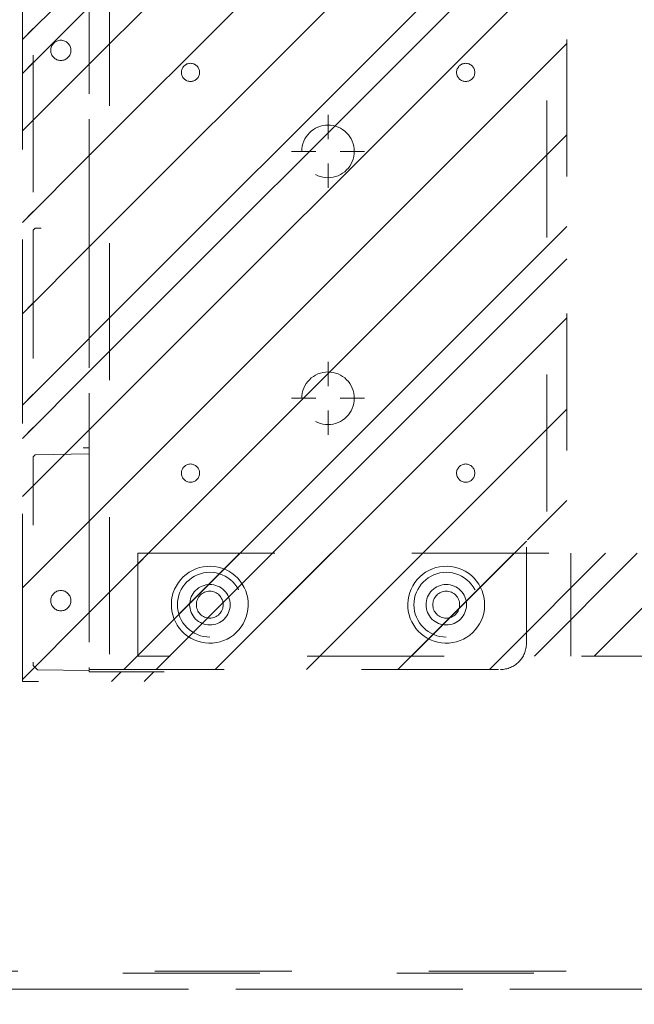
# Model space of a CAD drawing. Header units: inches. Extents: x -467 to -298, y -222 to 20.
# Tile 5 of 57: x -400.47 to -394.49, y -4.94 to 4.64. Entities that reach past the tile are written whole.
import ezdxf

# ---------------------------------------------------------------- set-up
doc = ezdxf.new("R2010")
doc.units = ezdxf.units.IN
doc.header["$LTSCALE"] = 32
doc.header["$MEASUREMENT"] = 0
doc.header["$PDMODE"] = 1
doc.header["$PDSIZE"] = -2
doc.linetypes.add('Dash Style-1', pattern=[0.083328, 0.041656, -0.041672])
for name, color, linetype, lineweight in [('DashLine', 7, 'Dash Style-1', 13), ('DashLineFill', 7, 'Dash Style-1', 13), ('Drawing', 7, 'Continuous', 18), ('Metal-DeskStructure', 7, 'Continuous', 13), ('None', 7, 'Continuous', 18), ('SolidLine', 7, 'Continuous', 15)]:
    doc.layers.add(name, color=color, linetype=linetype, lineweight=lineweight)
pattern_1 = [(45, (0, 0), (-1.61302, 1.93572), []), (45, (-1.0608, 1.0608), (-0.472346, 0.416761), [])]

# ---------------------------------------------------------------- blocks, each defined once
blk = doc.blocks.new('Group-10')
at = {"layer": 'DashLine', "flags": 128}
blk.add_lwpolyline([(1.0827, -8.2677), (16.8701, -8.2677), (16.8701, -23.2677), (1.0827, -23.2677)], close=True, dxfattribs=at)
blk = doc.blocks.new('Group-11')
at = {"layer": 'DashLine', "flags": 128}
blk.add_lwpolyline([(1.0827, -8.2677), (16.8701, -8.2677), (16.8701, -23.2677), (1.0827, -23.2677)], close=True, dxfattribs=at)
blk = doc.blocks.new('Group-12')
at = {"layer": 'DashLine', "flags": 128}
for points in [[(0, 0), (17.9528, 0), (17.9528, -23.1102), (0, -23.1102)], [(0.748, -8.0906), (17.2047, -8.0906), (17.2047, -23.0906), (0.748, -23.0906)], [(0.1181, -23.2677), (17.8346, -23.2677), (17.8346, -24.0157), (0.1181, -24.0157)]]:
    blk.add_lwpolyline(points, close=True, dxfattribs=at)
at = {"layer": 'None'}
for name in ['Group-10', 'Group-11']:
    blk.add_blockref(name, (0, 0), dxfattribs=at)
blk = doc.blocks.new('Group-13')
at = {"layer": 'None'}
blk.add_blockref('Group-12', (0, 0), dxfattribs=at)
blk = doc.blocks.new('SL Low Storage (2D)')
at = {"layer": 'None'}
blk.add_blockref('Group-13', (0, 0), dxfattribs=at)
at = {"layer": 'Drawing', "color": 0, "flags": 1}
for tag in ['Tag', 'Catalog', 'Option1', 'Option2', 'Option3', 'Option4', 'Option5', 'Option6', 'Option7', 'Option8', 'Option9', 'Option10', 'Option11', 'Option12', 'Custom', 'FinishGroup', 'Discount', 'Item2', 'Item3', 'Item6', 'Item8', 'Item9', 'Item10', 'Item12', 'Item13', 'Item16', 'Item18', 'Item19', 'Item20', 'Item21', 'Item22', 'Item23', 'Item24', 'Item25', 'Item1', 'Item4', 'Item5', 'Item7', 'Item11', 'Item14', 'Item15', 'Item17']:
    blk.add_attdef(tag, (-47.0249, 4.9381), '', height=0.00709, dxfattribs=at)
blk = doc.blocks.new('Group-36')
at = {"layer": 'DashLine'}
for p, q in [((0.0002, -3.5827), (0.0002, -3.3465)), ((-0.1179, -3.7008), (-0.3541, -3.7008)), ((0.1183, -3.7008), (0.3545, -3.7008)), ((0.0002, -3.8189), (0.0002, -4.0551))]:
    blk.add_line(p, q, dxfattribs=at)
at = {"layer": 'DashLine', "flags": 128}
blk.add_lwpolyline([(-0.2557, -3.7008), (-0.2545, -3.6757), (-0.2508, -3.6509), (-0.2447, -3.6265), (-0.2362, -3.6029), (-0.2255, -3.5802), (-0.2126, -3.5586), (-0.1976, -3.5384), (-0.1808, -3.5198), (-0.1621, -3.503), (-0.142, -3.488), (-0.1204, -3.4751), (-0.0977, -3.4644), (-0.0741, -3.4559), (-0.0497, -3.4498), (-0.0249, -3.4461), (0.0002, -3.4449), (0.0253, -3.4461), (0.0501, -3.4498), (0.0745, -3.4559), (0.0981, -3.4644), (0.1208, -3.4751), (0.1424, -3.488), (0.1625, -3.503), (0.1812, -3.5198), (0.198, -3.5384), (0.213, -3.5586), (0.2259, -3.5802), (0.2366, -3.6029), (0.2451, -3.6265), (0.2512, -3.6509), (0.2549, -3.6757), (0.2561, -3.7008), (0.2549, -3.7259), (0.2512, -3.7507), (0.2451, -3.7751), (0.2366, -3.7987), (0.2259, -3.8214), (0.213, -3.843), (0.198, -3.8631), (0.1812, -3.8817), (0.1625, -3.8986), (0.1424, -3.9136), (0.1208, -3.9265), (0.0981, -3.9372), (0.0745, -3.9457), (0.0501, -3.9518), (0.0253, -3.9555), (0.0002, -3.9567), (-0.0249, -3.9555), (-0.0497, -3.9518), (-0.0741, -3.9457), (-0.0977, -3.9372), (-0.1204, -3.9265), (-0.142, -3.9136), (-0.1621, -3.8986), (-0.1808, -3.8817), (-0.1976, -3.8631), (-0.2126, -3.843), (-0.2255, -3.8214), (-0.2362, -3.7987), (-0.2447, -3.7751), (-0.2508, -3.7507), (-0.2545, -3.7259)], close=True, dxfattribs=at)
blk = doc.blocks.new('Group-42')
at = {"layer": 'DashLine'}
for p, q in [((0.0002, -5.9843), (0.0002, -5.748)), ((-0.1179, -6.1024), (-0.3541, -6.1024)), ((0.1183, -6.1024), (0.3545, -6.1024)), ((0.0002, -6.2205), (0.0002, -6.4567))]:
    blk.add_line(p, q, dxfattribs=at)
at = {"layer": 'DashLine', "flags": 128}
blk.add_lwpolyline([(-0.2557, -6.1024), (-0.2545, -6.0773), (-0.2508, -6.0524), (-0.2447, -6.0281), (-0.2362, -6.0044), (-0.2255, -5.9817), (-0.2126, -5.9602), (-0.1976, -5.94), (-0.1808, -5.9214), (-0.1621, -5.9045), (-0.142, -5.8896), (-0.1204, -5.8767), (-0.0977, -5.8659), (-0.0741, -5.8575), (-0.0497, -5.8514), (-0.0249, -5.8477), (0.0002, -5.8465), (0.0253, -5.8477), (0.0501, -5.8514), (0.0745, -5.8575), (0.0981, -5.8659), (0.1208, -5.8767), (0.1424, -5.8896), (0.1625, -5.9045), (0.1812, -5.9214), (0.198, -5.94), (0.213, -5.9602), (0.2259, -5.9817), (0.2366, -6.0044), (0.2451, -6.0281), (0.2512, -6.0524), (0.2549, -6.0773), (0.2561, -6.1024), (0.2549, -6.1274), (0.2512, -6.1523), (0.2451, -6.1766), (0.2366, -6.2003), (0.2259, -6.223), (0.213, -6.2445), (0.198, -6.2647), (0.1812, -6.2833), (0.1625, -6.3002), (0.1424, -6.3151), (0.1208, -6.3281), (0.0981, -6.3388), (0.0745, -6.3472), (0.0501, -6.3534), (0.0253, -6.357), (0.0002, -6.3583), (-0.0249, -6.357), (-0.0497, -6.3534), (-0.0741, -6.3472), (-0.0977, -6.3388), (-0.1204, -6.3281), (-0.142, -6.3151), (-0.1621, -6.3002), (-0.1808, -6.2833), (-0.1976, -6.2647), (-0.2126, -6.2445), (-0.2255, -6.223), (-0.2362, -6.2003), (-0.2447, -6.1766), (-0.2508, -6.1523), (-0.2545, -6.1274)], close=True, dxfattribs=at)
blk = doc.blocks.new('1BRPT9-Bracket (2D)')
at = {"layer": 'DashLineFill', "linetype": 'Continuous', "lineweight": 13}
h = blk.add_hatch(dxfattribs=at)
h.set_pattern_fill('Steel', color=253, style=0, pattern_type=2)
h.set_pattern_definition(pattern_1)
edge = h.paths.add_edge_path()
edge.add_arc((1.6779, -8.4882), 0.252, 270, 360)
edge.add_line((1.9299, -8.4882), (1.9299, -7.4803))
edge.add_line((1.9299, -7.4803), (2.3236, -7.4803))
edge.add_line((2.3236, -7.4803), (2.3236, 7.4611))
edge.add_line((2.3236, 7.4611), (1.9299, 7.4803))
edge.add_line((1.9299, 7.4803), (1.9299, 8.4882))
edge.add_arc((1.6779, 8.4882), 0.252, 360, 450)
edge.add_line((1.6779, 8.7402), (-2.3221, 8.7402))
edge.add_line((-2.3221, 8.7402), (-2.3221, -8.7402))
edge.add_line((-2.3221, -8.7402), (1.6779, -8.7402))
h = blk.add_hatch(dxfattribs=at)
h.set_pattern_fill('Steel', color=253, style=0, pattern_type=2)
h.set_pattern_definition(pattern_1)
h.paths.add_polyline_path([(-1.3378, -3.0211), (-1.3465, -3.0207), (-1.3551, -3.0194), (-1.3635, -3.0173), (-1.3717, -3.0144), (-1.3796, -3.0107), (-1.387, -3.0062), (-1.394, -3.001), (-1.4005, -2.9952), (-1.4063, -2.9888), (-1.4115, -2.9818), (-1.4159, -2.9743), (-1.4197, -2.9665), (-1.4226, -2.9583), (-1.4247, -2.9498), (-1.426, -2.9412), (-1.4264, -2.9326), (-1.426, -2.9239), (-1.4247, -2.9153), (-1.4226, -2.9069), (-1.4197, -2.8987), (-1.4159, -2.8908), (-1.4115, -2.8834), (-1.4063, -2.8764), (-1.4005, -2.8699), (-1.394, -2.8641), (-1.387, -2.8589), (-1.3796, -2.8544), (-1.3717, -2.8507), (-1.3635, -2.8478), (-1.3551, -2.8457), (-1.3465, -2.8444), (-1.3378, -2.844), (-1.3291, -2.8444), (-1.3205, -2.8457), (-1.3121, -2.8478), (-1.3039, -2.8507), (-1.2961, -2.8544), (-1.2886, -2.8589), (-1.2816, -2.8641), (-1.2752, -2.8699), (-1.2693, -2.8764), (-1.2642, -2.8834), (-1.2597, -2.8908), (-1.256, -2.8987), (-1.253, -2.9069), (-1.2509, -2.9153), (-1.2497, -2.9239), (-1.2492, -2.9326), (-1.2497, -2.9412), (-1.2509, -2.9498), (-1.253, -2.9583), (-1.256, -2.9665), (-1.2597, -2.9743), (-1.2642, -2.9818), (-1.2693, -2.9888), (-1.2752, -2.9952), (-1.2816, -3.001), (-1.2886, -3.0062), (-1.2961, -3.0107), (-1.3039, -3.0144), (-1.3121, -3.0173), (-1.3205, -3.0194), (-1.3291, -3.0207)])
h = blk.add_hatch(dxfattribs=at)
h.set_pattern_fill('Steel', color=253, style=0, pattern_type=2)
h.set_pattern_definition(pattern_1)
h.paths.add_polyline_path([(1.3393, -3.0211), (1.3307, -3.0207), (1.3221, -3.0194), (1.3136, -3.0173), (1.3054, -3.0144), (1.2976, -3.0107), (1.2901, -3.0062), (1.2832, -3.001), (1.2767, -2.9952), (1.2709, -2.9888), (1.2657, -2.9818), (1.2612, -2.9743), (1.2575, -2.9665), (1.2546, -2.9583), (1.2525, -2.9498), (1.2512, -2.9412), (1.2508, -2.9326), (1.2512, -2.9239), (1.2525, -2.9153), (1.2546, -2.9069), (1.2575, -2.8987), (1.2612, -2.8908), (1.2657, -2.8834), (1.2709, -2.8764), (1.2767, -2.8699), (1.2832, -2.8641), (1.2901, -2.8589), (1.2976, -2.8544), (1.3054, -2.8507), (1.3136, -2.8478), (1.3221, -2.8457), (1.3307, -2.8444), (1.3393, -2.844), (1.348, -2.8444), (1.3566, -2.8457), (1.3651, -2.8478), (1.3732, -2.8507), (1.3811, -2.8544), (1.3886, -2.8589), (1.3955, -2.8641), (1.402, -2.8699), (1.4078, -2.8764), (1.413, -2.8834), (1.4175, -2.8908), (1.4212, -2.8987), (1.4241, -2.9069), (1.4262, -2.9153), (1.4275, -2.9239), (1.4279, -2.9326), (1.4275, -2.9412), (1.4262, -2.9498), (1.4241, -2.9583), (1.4212, -2.9665), (1.4175, -2.9743), (1.413, -2.9818), (1.4078, -2.9888), (1.402, -2.9952), (1.3955, -3.001), (1.3886, -3.0062), (1.3811, -3.0107), (1.3732, -3.0144), (1.3651, -3.0173), (1.3566, -3.0194), (1.348, -3.0207)])
h = blk.add_hatch(dxfattribs=at)
h.set_pattern_fill('Steel', color=253, style=0, pattern_type=2)
h.set_pattern_definition(pattern_1)
h.paths.add_polyline_path([(-1.3378, -6.9188), (-1.3465, -6.9184), (-1.3551, -6.9171), (-1.3635, -6.915), (-1.3717, -6.912), (-1.3796, -6.9083), (-1.387, -6.9039), (-1.394, -6.8987), (-1.4005, -6.8928), (-1.4063, -6.8864), (-1.4115, -6.8794), (-1.4159, -6.872), (-1.4197, -6.8641), (-1.4226, -6.8559), (-1.4247, -6.8475), (-1.426, -6.8389), (-1.4264, -6.8302), (-1.426, -6.8215), (-1.4247, -6.8129), (-1.4226, -6.8045), (-1.4197, -6.7963), (-1.4159, -6.7884), (-1.4115, -6.781), (-1.4063, -6.774), (-1.4005, -6.7676), (-1.394, -6.7617), (-1.387, -6.7565), (-1.3796, -6.7521), (-1.3717, -6.7484), (-1.3635, -6.7454), (-1.3551, -6.7433), (-1.3465, -6.742), (-1.3378, -6.7416), (-1.3291, -6.742), (-1.3205, -6.7433), (-1.3121, -6.7454), (-1.3039, -6.7484), (-1.2961, -6.7521), (-1.2886, -6.7565), (-1.2816, -6.7617), (-1.2752, -6.7676), (-1.2693, -6.774), (-1.2642, -6.781), (-1.2597, -6.7884), (-1.256, -6.7963), (-1.253, -6.8045), (-1.2509, -6.8129), (-1.2497, -6.8215), (-1.2492, -6.8302), (-1.2497, -6.8389), (-1.2509, -6.8475), (-1.253, -6.8559), (-1.256, -6.8641), (-1.2597, -6.872), (-1.2642, -6.8794), (-1.2693, -6.8864), (-1.2752, -6.8928), (-1.2816, -6.8987), (-1.2886, -6.9039), (-1.2961, -6.9083), (-1.3039, -6.912), (-1.3121, -6.915), (-1.3205, -6.9171), (-1.3291, -6.9184)])
h = blk.add_hatch(dxfattribs=at)
h.set_pattern_fill('Steel', color=253, style=0, pattern_type=2)
h.set_pattern_definition(pattern_1)
h.paths.add_polyline_path([(1.3393, -6.9188), (1.3307, -6.9184), (1.3221, -6.9171), (1.3136, -6.915), (1.3054, -6.912), (1.2976, -6.9083), (1.2901, -6.9039), (1.2832, -6.8987), (1.2767, -6.8928), (1.2709, -6.8864), (1.2657, -6.8794), (1.2612, -6.872), (1.2575, -6.8641), (1.2546, -6.8559), (1.2525, -6.8475), (1.2512, -6.8389), (1.2508, -6.8302), (1.2512, -6.8215), (1.2525, -6.8129), (1.2546, -6.8045), (1.2575, -6.7963), (1.2612, -6.7884), (1.2657, -6.781), (1.2709, -6.774), (1.2767, -6.7676), (1.2832, -6.7617), (1.2901, -6.7565), (1.2976, -6.7521), (1.3054, -6.7484), (1.3136, -6.7454), (1.3221, -6.7433), (1.3307, -6.742), (1.3393, -6.7416), (1.348, -6.742), (1.3566, -6.7433), (1.3651, -6.7454), (1.3732, -6.7484), (1.3811, -6.7521), (1.3886, -6.7565), (1.3955, -6.7617), (1.402, -6.7676), (1.4078, -6.774), (1.413, -6.781), (1.4175, -6.7884), (1.4212, -6.7963), (1.4241, -6.8045), (1.4262, -6.8129), (1.4275, -6.8215), (1.4279, -6.8302), (1.4275, -6.8389), (1.4262, -6.8475), (1.4241, -6.8559), (1.4212, -6.8641), (1.4175, -6.872), (1.413, -6.8794), (1.4078, -6.8864), (1.402, -6.8928), (1.3955, -6.8987), (1.3886, -6.9039), (1.3811, -6.9083), (1.3732, -6.912), (1.3651, -6.915), (1.3566, -6.9171), (1.348, -6.9184)])
h = blk.add_hatch(dxfattribs=at)
h.set_pattern_fill('Steel', color=253, style=0, pattern_type=2)
h.set_pattern_definition(pattern_1)
h.paths.add_polyline_path([(-1.1488, -8.4252), (-1.1797, -8.4237), (-1.2103, -8.4191), (-1.2403, -8.4116), (-1.2694, -8.4012), (-1.2973, -8.388), (-1.3238, -8.3721), (-1.3486, -8.3537), (-1.3716, -8.3329), (-1.3923, -8.31), (-1.4107, -8.2852), (-1.4266, -8.2587), (-1.4398, -8.2308), (-1.4502, -8.2017), (-1.4577, -8.1717), (-1.4623, -8.1411), (-1.4638, -8.1102), (-1.4623, -8.0794), (-1.4577, -8.0488), (-1.4502, -8.0188), (-1.4398, -7.9897), (-1.4266, -7.9618), (-1.4107, -7.9353), (-1.3923, -7.9104), (-1.3716, -7.8875), (-1.3486, -7.8668), (-1.3238, -7.8484), (-1.2973, -7.8325), (-1.2694, -7.8193), (-1.2403, -7.8088), (-1.2103, -7.8013), (-1.1797, -7.7968), (-1.1488, -7.7953), (-1.118, -7.7968), (-1.0874, -7.8013), (-1.0574, -7.8088), (-1.0283, -7.8193), (-1.0004, -7.8325), (-0.9739, -7.8484), (-0.949, -7.8668), (-0.9261, -7.8875), (-0.9054, -7.9104), (-0.887, -7.9353), (-0.8711, -7.9618), (-0.8579, -7.9897), (-0.8474, -8.0188), (-0.8399, -8.0488), (-0.8354, -8.0794), (-0.8339, -8.1102), (-0.8354, -8.1411), (-0.8399, -8.1717), (-0.8474, -8.2017), (-0.8579, -8.2308), (-0.8711, -8.2587), (-0.887, -8.2852), (-0.9054, -8.31), (-0.9261, -8.3329), (-0.949, -8.3537), (-0.9739, -8.3721), (-1.0004, -8.388), (-1.0283, -8.4012), (-1.0574, -8.4116), (-1.0874, -8.4191), (-1.118, -8.4237)])
h = blk.add_hatch(dxfattribs=at)
h.set_pattern_fill('Steel', color=253, style=0, pattern_type=2)
h.set_pattern_definition(pattern_1)
h.paths.add_polyline_path([(1.1504, -8.4252), (1.1195, -8.4237), (1.0889, -8.4191), (1.0589, -8.4116), (1.0298, -8.4012), (1.0019, -8.388), (0.9754, -8.3721), (0.9506, -8.3537), (0.9277, -8.3329), (0.9069, -8.31), (0.8885, -8.2852), (0.8726, -8.2587), (0.8594, -8.2308), (0.849, -8.2017), (0.8415, -8.1717), (0.8369, -8.1411), (0.8354, -8.1102), (0.8369, -8.0794), (0.8415, -8.0488), (0.849, -8.0188), (0.8594, -7.9897), (0.8726, -7.9618), (0.8885, -7.9353), (0.9069, -7.9104), (0.9277, -7.8875), (0.9506, -7.8668), (0.9754, -7.8484), (1.0019, -7.8325), (1.0298, -7.8193), (1.0589, -7.8088), (1.0889, -7.8013), (1.1195, -7.7968), (1.1504, -7.7953), (1.1812, -7.7968), (1.2118, -7.8013), (1.2418, -7.8088), (1.2709, -7.8193), (1.2988, -7.8325), (1.3254, -7.8484), (1.3502, -7.8668), (1.3731, -7.8875), (1.3938, -7.9104), (1.4123, -7.9353), (1.4281, -7.9618), (1.4414, -7.9897), (1.4518, -8.0188), (1.4593, -8.0488), (1.4638, -8.0794), (1.4653, -8.1102), (1.4638, -8.1411), (1.4593, -8.1717), (1.4518, -8.2017), (1.4414, -8.2308), (1.4281, -8.2587), (1.4123, -8.2852), (1.3938, -8.31), (1.3731, -8.3329), (1.3502, -8.3537), (1.3254, -8.3721), (1.2988, -8.388), (1.2709, -8.4012), (1.2418, -8.4116), (1.2118, -8.4191), (1.1812, -8.4237)])
h = blk.add_hatch(dxfattribs=at)
h.set_pattern_fill('Steel', color=253, style=0, pattern_type=2)
h.set_pattern_definition(pattern_1)
h.paths.add_polyline_path([(-1.1488, -8.3071), (-1.1681, -8.3061), (-1.1872, -8.3033), (-1.206, -8.2986), (-1.2242, -8.2921), (-1.2416, -8.2838), (-1.2582, -8.2739), (-1.2737, -8.2624), (-1.288, -8.2494), (-1.301, -8.2351), (-1.3125, -8.2196), (-1.3224, -8.203), (-1.3307, -8.1856), (-1.3372, -8.1674), (-1.3419, -8.1486), (-1.3447, -8.1295), (-1.3457, -8.1102), (-1.3447, -8.0909), (-1.3419, -8.0718), (-1.3372, -8.0531), (-1.3307, -8.0349), (-1.3224, -8.0174), (-1.3125, -8.0009), (-1.301, -7.9854), (-1.288, -7.971), (-1.2737, -7.9581), (-1.2582, -7.9466), (-1.2416, -7.9366), (-1.2242, -7.9284), (-1.206, -7.9219), (-1.1872, -7.9172), (-1.1681, -7.9143), (-1.1488, -7.9134), (-1.1295, -7.9143), (-1.1104, -7.9172), (-1.0917, -7.9219), (-1.0735, -7.9284), (-1.056, -7.9366), (-1.0395, -7.9466), (-1.024, -7.9581), (-1.0096, -7.971), (-0.9967, -7.9854), (-0.9852, -8.0009), (-0.9752, -8.0174), (-0.967, -8.0349), (-0.9605, -8.0531), (-0.9558, -8.0718), (-0.9529, -8.0909), (-0.952, -8.1102), (-0.9529, -8.1295), (-0.9558, -8.1486), (-0.9605, -8.1674), (-0.967, -8.1856), (-0.9752, -8.203), (-0.9852, -8.2196), (-0.9967, -8.2351), (-1.0096, -8.2494), (-1.024, -8.2624), (-1.0395, -8.2739), (-1.056, -8.2838), (-1.0735, -8.2921), (-1.0917, -8.2986), (-1.1104, -8.3033), (-1.1295, -8.3061)])
h = blk.add_hatch(dxfattribs=at)
h.set_pattern_fill('Steel', color=253, style=0, pattern_type=2)
h.set_pattern_definition(pattern_1)
h.paths.add_polyline_path([(1.1504, -8.3071), (1.1311, -8.3061), (1.112, -8.3033), (1.0932, -8.2986), (1.075, -8.2921), (1.0576, -8.2838), (1.041, -8.2739), (1.0255, -8.2624), (1.0112, -8.2494), (0.9982, -8.2351), (0.9867, -8.2196), (0.9768, -8.203), (0.9685, -8.1856), (0.962, -8.1674), (0.9573, -8.1486), (0.9545, -8.1295), (0.9535, -8.1102), (0.9545, -8.0909), (0.9573, -8.0718), (0.962, -8.0531), (0.9685, -8.0349), (0.9768, -8.0174), (0.9867, -8.0009), (0.9982, -7.9854), (1.0112, -7.971), (1.0255, -7.9581), (1.041, -7.9466), (1.0576, -7.9366), (1.075, -7.9284), (1.0932, -7.9219), (1.112, -7.9172), (1.1311, -7.9143), (1.1504, -7.9134), (1.1697, -7.9143), (1.1888, -7.9172), (1.2075, -7.9219), (1.2257, -7.9284), (1.2432, -7.9366), (1.2597, -7.9466), (1.2753, -7.9581), (1.2896, -7.971), (1.3025, -7.9854), (1.314, -8.0009), (1.324, -8.0174), (1.3322, -8.0349), (1.3387, -8.0531), (1.3434, -8.0718), (1.3463, -8.0909), (1.3472, -8.1102), (1.3463, -8.1295), (1.3434, -8.1486), (1.3387, -8.1674), (1.3322, -8.1856), (1.324, -8.203), (1.314, -8.2196), (1.3025, -8.2351), (1.2896, -8.2494), (1.2753, -8.2624), (1.2597, -8.2739), (1.2432, -8.2838), (1.2257, -8.2921), (1.2075, -8.2986), (1.1888, -8.3033), (1.1697, -8.3061)])
at = {"layer": 'DashLineFill'}
for p, q in [((-2.1252, 8.7402), (-2.1252, -8.7402)), ((2.1268, 7.4611), (2.1268, -7.4803))]:
    blk.add_line(p, q, dxfattribs=at)
at = {"layer": 'DashLineFill', "flags": 128}
blk.add_lwpolyline([(1.6779, -8.7402, 0.414214), (1.9299, -8.4882), (1.9299, -7.4803), (2.3236, -7.4803), (2.3236, 7.4611), (1.9299, 7.4803), (1.9299, 8.4882, 0.414214), (1.6779, 8.7402), (-2.3221, 8.7402), (-2.3221, -8.7402)], format="xyb", close=True, dxfattribs=at)
for points in [[(-1.3378, -3.0211), (-1.3465, -3.0207), (-1.3551, -3.0194), (-1.3635, -3.0173), (-1.3717, -3.0144), (-1.3796, -3.0107), (-1.387, -3.0062), (-1.394, -3.001), (-1.4005, -2.9952), (-1.4063, -2.9888), (-1.4115, -2.9818), (-1.4159, -2.9743), (-1.4197, -2.9665), (-1.4226, -2.9583), (-1.4247, -2.9498), (-1.426, -2.9412), (-1.4264, -2.9326), (-1.426, -2.9239), (-1.4247, -2.9153), (-1.4226, -2.9069), (-1.4197, -2.8987), (-1.4159, -2.8908), (-1.4115, -2.8834), (-1.4063, -2.8764), (-1.4005, -2.8699), (-1.394, -2.8641), (-1.387, -2.8589), (-1.3796, -2.8544), (-1.3717, -2.8507), (-1.3635, -2.8478), (-1.3551, -2.8457), (-1.3465, -2.8444), (-1.3378, -2.844), (-1.3291, -2.8444), (-1.3205, -2.8457), (-1.3121, -2.8478), (-1.3039, -2.8507), (-1.2961, -2.8544), (-1.2886, -2.8589), (-1.2816, -2.8641), (-1.2752, -2.8699), (-1.2693, -2.8764), (-1.2642, -2.8834), (-1.2597, -2.8908), (-1.256, -2.8987), (-1.253, -2.9069), (-1.2509, -2.9153), (-1.2497, -2.9239), (-1.2492, -2.9326), (-1.2497, -2.9412), (-1.2509, -2.9498), (-1.253, -2.9583), (-1.256, -2.9665), (-1.2597, -2.9743), (-1.2642, -2.9818), (-1.2693, -2.9888), (-1.2752, -2.9952), (-1.2816, -3.001), (-1.2886, -3.0062), (-1.2961, -3.0107), (-1.3039, -3.0144), (-1.3121, -3.0173), (-1.3205, -3.0194), (-1.3291, -3.0207)], [(1.3393, -3.0211), (1.3307, -3.0207), (1.3221, -3.0194), (1.3136, -3.0173), (1.3054, -3.0144), (1.2976, -3.0107), (1.2901, -3.0062), (1.2832, -3.001), (1.2767, -2.9952), (1.2709, -2.9888), (1.2657, -2.9818), (1.2612, -2.9743), (1.2575, -2.9665), (1.2546, -2.9583), (1.2525, -2.9498), (1.2512, -2.9412), (1.2508, -2.9326), (1.2512, -2.9239), (1.2525, -2.9153), (1.2546, -2.9069), (1.2575, -2.8987), (1.2612, -2.8908), (1.2657, -2.8834), (1.2709, -2.8764), (1.2767, -2.8699), (1.2832, -2.8641), (1.2901, -2.8589), (1.2976, -2.8544), (1.3054, -2.8507), (1.3136, -2.8478), (1.3221, -2.8457), (1.3307, -2.8444), (1.3393, -2.844), (1.348, -2.8444), (1.3566, -2.8457), (1.3651, -2.8478), (1.3732, -2.8507), (1.3811, -2.8544), (1.3886, -2.8589), (1.3955, -2.8641), (1.402, -2.8699), (1.4078, -2.8764), (1.413, -2.8834), (1.4175, -2.8908), (1.4212, -2.8987), (1.4241, -2.9069), (1.4262, -2.9153), (1.4275, -2.9239), (1.4279, -2.9326), (1.4275, -2.9412), (1.4262, -2.9498), (1.4241, -2.9583), (1.4212, -2.9665), (1.4175, -2.9743), (1.413, -2.9818), (1.4078, -2.9888), (1.402, -2.9952), (1.3955, -3.001), (1.3886, -3.0062), (1.3811, -3.0107), (1.3732, -3.0144), (1.3651, -3.0173), (1.3566, -3.0194), (1.348, -3.0207)], [(-1.3378, -6.9188), (-1.3465, -6.9184), (-1.3551, -6.9171), (-1.3635, -6.915), (-1.3717, -6.912), (-1.3796, -6.9083), (-1.387, -6.9039), (-1.394, -6.8987), (-1.4005, -6.8928), (-1.4063, -6.8864), (-1.4115, -6.8794), (-1.4159, -6.872), (-1.4197, -6.8641), (-1.4226, -6.8559), (-1.4247, -6.8475), (-1.426, -6.8389), (-1.4264, -6.8302), (-1.426, -6.8215), (-1.4247, -6.8129), (-1.4226, -6.8045), (-1.4197, -6.7963), (-1.4159, -6.7884), (-1.4115, -6.781), (-1.4063, -6.774), (-1.4005, -6.7676), (-1.394, -6.7617), (-1.387, -6.7565), (-1.3796, -6.7521), (-1.3717, -6.7484), (-1.3635, -6.7454), (-1.3551, -6.7433), (-1.3465, -6.742), (-1.3378, -6.7416), (-1.3291, -6.742), (-1.3205, -6.7433), (-1.3121, -6.7454), (-1.3039, -6.7484), (-1.2961, -6.7521), (-1.2886, -6.7565), (-1.2816, -6.7617), (-1.2752, -6.7676), (-1.2693, -6.774), (-1.2642, -6.781), (-1.2597, -6.7884), (-1.256, -6.7963), (-1.253, -6.8045), (-1.2509, -6.8129), (-1.2497, -6.8215), (-1.2492, -6.8302), (-1.2497, -6.8389), (-1.2509, -6.8475), (-1.253, -6.8559), (-1.256, -6.8641), (-1.2597, -6.872), (-1.2642, -6.8794), (-1.2693, -6.8864), (-1.2752, -6.8928), (-1.2816, -6.8987), (-1.2886, -6.9039), (-1.2961, -6.9083), (-1.3039, -6.912), (-1.3121, -6.915), (-1.3205, -6.9171), (-1.3291, -6.9184)], [(1.3393, -6.9188), (1.3307, -6.9184), (1.3221, -6.9171), (1.3136, -6.915), (1.3054, -6.912), (1.2976, -6.9083), (1.2901, -6.9039), (1.2832, -6.8987), (1.2767, -6.8928), (1.2709, -6.8864), (1.2657, -6.8794), (1.2612, -6.872), (1.2575, -6.8641), (1.2546, -6.8559), (1.2525, -6.8475), (1.2512, -6.8389), (1.2508, -6.8302), (1.2512, -6.8215), (1.2525, -6.8129), (1.2546, -6.8045), (1.2575, -6.7963), (1.2612, -6.7884), (1.2657, -6.781), (1.2709, -6.774), (1.2767, -6.7676), (1.2832, -6.7617), (1.2901, -6.7565), (1.2976, -6.7521), (1.3054, -6.7484), (1.3136, -6.7454), (1.3221, -6.7433), (1.3307, -6.742), (1.3393, -6.7416), (1.348, -6.742), (1.3566, -6.7433), (1.3651, -6.7454), (1.3732, -6.7484), (1.3811, -6.7521), (1.3886, -6.7565), (1.3955, -6.7617), (1.402, -6.7676), (1.4078, -6.774), (1.413, -6.781), (1.4175, -6.7884), (1.4212, -6.7963), (1.4241, -6.8045), (1.4262, -6.8129), (1.4275, -6.8215), (1.4279, -6.8302), (1.4275, -6.8389), (1.4262, -6.8475), (1.4241, -6.8559), (1.4212, -6.8641), (1.4175, -6.872), (1.413, -6.8794), (1.4078, -6.8864), (1.402, -6.8928), (1.3955, -6.8987), (1.3886, -6.9039), (1.3811, -6.9083), (1.3732, -6.912), (1.3651, -6.915), (1.3566, -6.9171), (1.348, -6.9184)], [(-1.1488, -8.4252), (-1.1797, -8.4237), (-1.2103, -8.4191), (-1.2403, -8.4116), (-1.2694, -8.4012), (-1.2973, -8.388), (-1.3238, -8.3721), (-1.3486, -8.3537), (-1.3716, -8.3329), (-1.3923, -8.31), (-1.4107, -8.2852), (-1.4266, -8.2587), (-1.4398, -8.2308), (-1.4502, -8.2017), (-1.4577, -8.1717), (-1.4623, -8.1411), (-1.4638, -8.1102), (-1.4623, -8.0794), (-1.4577, -8.0488), (-1.4502, -8.0188), (-1.4398, -7.9897), (-1.4266, -7.9618), (-1.4107, -7.9353), (-1.3923, -7.9104), (-1.3716, -7.8875), (-1.3486, -7.8668), (-1.3238, -7.8484), (-1.2973, -7.8325), (-1.2694, -7.8193), (-1.2403, -7.8088), (-1.2103, -7.8013), (-1.1797, -7.7968), (-1.1488, -7.7953), (-1.118, -7.7968), (-1.0874, -7.8013), (-1.0574, -7.8088), (-1.0283, -7.8193), (-1.0004, -7.8325), (-0.9739, -7.8484), (-0.949, -7.8668), (-0.9261, -7.8875), (-0.9054, -7.9104), (-0.887, -7.9353), (-0.8711, -7.9618), (-0.8579, -7.9897), (-0.8474, -8.0188), (-0.8399, -8.0488), (-0.8354, -8.0794), (-0.8339, -8.1102), (-0.8354, -8.1411), (-0.8399, -8.1717), (-0.8474, -8.2017), (-0.8579, -8.2308), (-0.8711, -8.2587), (-0.887, -8.2852), (-0.9054, -8.31), (-0.9261, -8.3329), (-0.949, -8.3537), (-0.9739, -8.3721), (-1.0004, -8.388), (-1.0283, -8.4012), (-1.0574, -8.4116), (-1.0874, -8.4191), (-1.118, -8.4237)], [(1.1504, -8.4252), (1.1195, -8.4237), (1.0889, -8.4191), (1.0589, -8.4116), (1.0298, -8.4012), (1.0019, -8.388), (0.9754, -8.3721), (0.9506, -8.3537), (0.9277, -8.3329), (0.9069, -8.31), (0.8885, -8.2852), (0.8726, -8.2587), (0.8594, -8.2308), (0.849, -8.2017), (0.8415, -8.1717), (0.8369, -8.1411), (0.8354, -8.1102), (0.8369, -8.0794), (0.8415, -8.0488), (0.849, -8.0188), (0.8594, -7.9897), (0.8726, -7.9618), (0.8885, -7.9353), (0.9069, -7.9104), (0.9277, -7.8875), (0.9506, -7.8668), (0.9754, -7.8484), (1.0019, -7.8325), (1.0298, -7.8193), (1.0589, -7.8088), (1.0889, -7.8013), (1.1195, -7.7968), (1.1504, -7.7953), (1.1812, -7.7968), (1.2118, -7.8013), (1.2418, -7.8088), (1.2709, -7.8193), (1.2988, -7.8325), (1.3254, -7.8484), (1.3502, -7.8668), (1.3731, -7.8875), (1.3938, -7.9104), (1.4123, -7.9353), (1.4281, -7.9618), (1.4414, -7.9897), (1.4518, -8.0188), (1.4593, -8.0488), (1.4638, -8.0794), (1.4653, -8.1102), (1.4638, -8.1411), (1.4593, -8.1717), (1.4518, -8.2017), (1.4414, -8.2308), (1.4281, -8.2587), (1.4123, -8.2852), (1.3938, -8.31), (1.3731, -8.3329), (1.3502, -8.3537), (1.3254, -8.3721), (1.2988, -8.388), (1.2709, -8.4012), (1.2418, -8.4116), (1.2118, -8.4191), (1.1812, -8.4237)], [(-1.1488, -8.3071), (-1.1681, -8.3061), (-1.1872, -8.3033), (-1.206, -8.2986), (-1.2242, -8.2921), (-1.2416, -8.2838), (-1.2582, -8.2739), (-1.2737, -8.2624), (-1.288, -8.2494), (-1.301, -8.2351), (-1.3125, -8.2196), (-1.3224, -8.203), (-1.3307, -8.1856), (-1.3372, -8.1674), (-1.3419, -8.1486), (-1.3447, -8.1295), (-1.3457, -8.1102), (-1.3447, -8.0909), (-1.3419, -8.0718), (-1.3372, -8.0531), (-1.3307, -8.0349), (-1.3224, -8.0174), (-1.3125, -8.0009), (-1.301, -7.9854), (-1.288, -7.971), (-1.2737, -7.9581), (-1.2582, -7.9466), (-1.2416, -7.9366), (-1.2242, -7.9284), (-1.206, -7.9219), (-1.1872, -7.9172), (-1.1681, -7.9143), (-1.1488, -7.9134), (-1.1295, -7.9143), (-1.1104, -7.9172), (-1.0917, -7.9219), (-1.0735, -7.9284), (-1.056, -7.9366), (-1.0395, -7.9466), (-1.024, -7.9581), (-1.0096, -7.971), (-0.9967, -7.9854), (-0.9852, -8.0009), (-0.9752, -8.0174), (-0.967, -8.0349), (-0.9605, -8.0531), (-0.9558, -8.0718), (-0.9529, -8.0909), (-0.952, -8.1102), (-0.9529, -8.1295), (-0.9558, -8.1486), (-0.9605, -8.1674), (-0.967, -8.1856), (-0.9752, -8.203), (-0.9852, -8.2196), (-0.9967, -8.2351), (-1.0096, -8.2494), (-1.024, -8.2624), (-1.0395, -8.2739), (-1.056, -8.2838), (-1.0735, -8.2921), (-1.0917, -8.2986), (-1.1104, -8.3033), (-1.1295, -8.3061)], [(1.1504, -8.3071), (1.1311, -8.3061), (1.112, -8.3033), (1.0932, -8.2986), (1.075, -8.2921), (1.0576, -8.2838), (1.041, -8.2739), (1.0255, -8.2624), (1.0112, -8.2494), (0.9982, -8.2351), (0.9867, -8.2196), (0.9768, -8.203), (0.9685, -8.1856), (0.962, -8.1674), (0.9573, -8.1486), (0.9545, -8.1295), (0.9535, -8.1102), (0.9545, -8.0909), (0.9573, -8.0718), (0.962, -8.0531), (0.9685, -8.0349), (0.9768, -8.0174), (0.9867, -8.0009), (0.9982, -7.9854), (1.0112, -7.971), (1.0255, -7.9581), (1.041, -7.9466), (1.0576, -7.9366), (1.075, -7.9284), (1.0932, -7.9219), (1.112, -7.9172), (1.1311, -7.9143), (1.1504, -7.9134), (1.1697, -7.9143), (1.1888, -7.9172), (1.2075, -7.9219), (1.2257, -7.9284), (1.2432, -7.9366), (1.2597, -7.9466), (1.2753, -7.9581), (1.2896, -7.971), (1.3025, -7.9854), (1.314, -8.0009), (1.324, -8.0174), (1.3322, -8.0349), (1.3387, -8.0531), (1.3434, -8.0718), (1.3463, -8.0909), (1.3472, -8.1102), (1.3463, -8.1295), (1.3434, -8.1486), (1.3387, -8.1674), (1.3322, -8.1856), (1.324, -8.203), (1.314, -8.2196), (1.3025, -8.2351), (1.2896, -8.2494), (1.2753, -8.2624), (1.2597, -8.2739), (1.2432, -8.2838), (1.2257, -8.2921), (1.2075, -8.2986), (1.1888, -8.3033), (1.1697, -8.3061)]]:
    blk.add_lwpolyline(points, close=True, dxfattribs=at)
at = {"layer": 'DashLineFill', "linetype": 'Continuous', "lineweight": 5}
for p in [(0.0002, -3.7008), (0.0002, -6.1024)]:
    blk.add_point(p, dxfattribs=at)
at = {"layer": 'Metal-DeskStructure', "color": 7}
for name in ['Group-36', 'Group-42']:
    blk.add_blockref(name, (0, 0), dxfattribs=at)
blk = doc.blocks.new('1BRPT8_Cover (2D)')
at = {"layer": 'DashLineFill', "linetype": 'Continuous', "lineweight": 13}
h = blk.add_hatch(dxfattribs=at)
h.set_pattern_fill('Steel', color=253, style=0, pattern_type=2)
h.set_pattern_definition(pattern_1)
h.paths.add_polyline_path([(-1.5945, -8.7638), (-2.3228, -8.7638), (-2.3228, -8.7511), (-2.8261, -8.7423), (-2.8664, -8.7028), (-2.8664, -6.673), (-2.8472, -6.6533), (-2.3228, -6.6441), (-2.3228, -6.5842), (-2.8472, -6.5751), (-2.8664, -6.5554), (-2.8664, -4.4682), (-2.8472, -4.4486), (-2.3228, -4.4394), (-2.3228, -4.3795), (-2.8472, -4.3703), (-2.8664, -4.3507), (-2.8664, -2.2635), (-2.8472, -2.2438), (-2.3228, -2.2347), (-2.3228, -2.1748), (-2.8472, -2.1656), (-2.8664, -2.1459), (-2.8664, -0.0588), (-2.8472, -0.0391), (-2.3228, -0.03), (-2.3228, 0.03), (-2.8472, 0.0391), (-2.8664, 0.0588), (-2.8664, 2.1459), (-2.8472, 2.1656), (-2.3228, 2.1748), (-2.3228, 2.2347), (-2.8472, 2.2438), (-2.8664, 2.2635), (-2.8664, 4.3507), (-2.8472, 4.3703), (-2.3228, 4.3795), (-2.3228, 4.4394), (-2.8472, 4.4486), (-2.8664, 4.4682), (-2.8655, 6.5554), (-2.8472, 6.5751), (-2.3228, 6.5842), (-2.3228, 6.6441), (-2.8472, 6.6533), (-2.8664, 6.673), (-2.8664, 8.7028), (-2.8261, 8.7423), (-1.5945, 8.7638), (-1.5945, 8.8583), (-2.9724, 8.8583), (-2.9724, -8.8583), (-1.5945, -8.8583)])
h = blk.add_hatch(dxfattribs=at)
h.set_pattern_fill('Steel', color=253, style=0, pattern_type=2)
h.set_pattern_definition(pattern_1)
h.paths.add_polyline_path([(-2.3228, 8.8583), (-2.3228, -8.8583), (-2.9724, -8.8583), (-2.9724, 8.8583)])
at = {"layer": 'DashLineFill', "flags": 128}
for points in [[(-1.5945, -8.7638), (-2.3228, -8.7638), (-2.3228, -8.7511), (-2.8261, -8.7423), (-2.8664, -8.7028), (-2.8664, -6.673), (-2.8472, -6.6533), (-2.3228, -6.6441), (-2.3228, -6.5842), (-2.8472, -6.5751), (-2.8664, -6.5554), (-2.8664, -4.4682), (-2.8472, -4.4486), (-2.3228, -4.4394), (-2.3228, -4.3795), (-2.8472, -4.3703), (-2.8664, -4.3507), (-2.8664, -2.2635), (-2.8472, -2.2438), (-2.3228, -2.2347), (-2.3228, -2.1748), (-2.8472, -2.1656), (-2.8664, -2.1459), (-2.8664, -0.0588), (-2.8472, -0.0391), (-2.3228, -0.03), (-2.3228, 0.03), (-2.8472, 0.0391), (-2.8664, 0.0588), (-2.8664, 2.1459), (-2.8472, 2.1656), (-2.3228, 2.1748), (-2.3228, 2.2347), (-2.8472, 2.2438), (-2.8664, 2.2635), (-2.8664, 4.3507), (-2.8472, 4.3703), (-2.3228, 4.3795), (-2.3228, 4.4394), (-2.8472, 4.4486), (-2.8664, 4.4682), (-2.8655, 6.5554), (-2.8472, 6.5751), (-2.3228, 6.5842), (-2.3228, 6.6441), (-2.8472, 6.6533), (-2.8664, 6.673), (-2.8664, 8.7028), (-2.8261, 8.7423), (-1.5945, 8.7638), (-1.5945, 8.8583), (-2.9724, 8.8583), (-2.9724, -8.8583), (-1.5945, -8.8583)], [(-2.3228, 8.8583), (-2.3228, -8.8583), (-2.9724, -8.8583), (-2.9724, 8.8583)]]:
    blk.add_lwpolyline(points, close=True, dxfattribs=at)
at = {"layer": 'SolidLine', "flags": 128}
for points in [[(-2.5, -2.7185), (-2.5005, -2.7282), (-2.5019, -2.7377), (-2.5042, -2.7471), (-2.5075, -2.7562), (-2.5116, -2.7649), (-2.5166, -2.7732), (-2.5223, -2.7809), (-2.5288, -2.7881), (-2.536, -2.7946), (-2.5437, -2.8003), (-2.552, -2.8053), (-2.5608, -2.8094), (-2.5699, -2.8127), (-2.5792, -2.815), (-2.5888, -2.8165), (-2.5984, -2.8169), (-2.6081, -2.8165), (-2.6176, -2.815), (-2.627, -2.8127), (-2.6361, -2.8094), (-2.6448, -2.8053), (-2.6531, -2.8003), (-2.6609, -2.7946), (-2.668, -2.7881), (-2.6745, -2.7809), (-2.6803, -2.7732), (-2.6852, -2.7649), (-2.6894, -2.7562), (-2.6926, -2.7471), (-2.695, -2.7377), (-2.6964, -2.7282), (-2.6969, -2.7185), (-2.6964, -2.7089), (-2.695, -2.6993), (-2.6926, -2.6899), (-2.6894, -2.6808), (-2.6852, -2.6721), (-2.6803, -2.6638), (-2.6745, -2.6561), (-2.668, -2.6489), (-2.6609, -2.6424), (-2.6531, -2.6367), (-2.6448, -2.6317), (-2.6361, -2.6276), (-2.627, -2.6243), (-2.6176, -2.622), (-2.6081, -2.6206), (-2.5984, -2.6201), (-2.5888, -2.6206), (-2.5792, -2.622), (-2.5699, -2.6243), (-2.5608, -2.6276), (-2.552, -2.6317), (-2.5437, -2.6367), (-2.536, -2.6424), (-2.5288, -2.6489), (-2.5223, -2.6561), (-2.5166, -2.6638), (-2.5116, -2.6721), (-2.5075, -2.6808), (-2.5042, -2.6899), (-2.5019, -2.6993), (-2.5005, -2.7089)], [(-2.5, -8.0709), (-2.5005, -8.0805), (-2.5019, -8.0901), (-2.5042, -8.0994), (-2.5075, -8.1085), (-2.5116, -8.1173), (-2.5166, -8.1255), (-2.5223, -8.1333), (-2.5288, -8.1405), (-2.536, -8.1469), (-2.5437, -8.1527), (-2.552, -8.1577), (-2.5608, -8.1618), (-2.5699, -8.1651), (-2.5792, -8.1674), (-2.5888, -8.1688), (-2.5984, -8.1693), (-2.6081, -8.1688), (-2.6176, -8.1674), (-2.627, -8.1651), (-2.6361, -8.1618), (-2.6448, -8.1577), (-2.6531, -8.1527), (-2.6609, -8.1469), (-2.668, -8.1405), (-2.6745, -8.1333), (-2.6803, -8.1255), (-2.6852, -8.1173), (-2.6894, -8.1085), (-2.6926, -8.0994), (-2.695, -8.0901), (-2.6964, -8.0805), (-2.6969, -8.0709), (-2.6964, -8.0612), (-2.695, -8.0517), (-2.6926, -8.0423), (-2.6894, -8.0332), (-2.6852, -8.0245), (-2.6803, -8.0162), (-2.6745, -8.0084), (-2.668, -8.0013), (-2.6609, -7.9948), (-2.6531, -7.989), (-2.6448, -7.9841), (-2.6361, -7.9799), (-2.627, -7.9767), (-2.6176, -7.9743), (-2.6081, -7.9729), (-2.5984, -7.9724), (-2.5888, -7.9729), (-2.5792, -7.9743), (-2.5699, -7.9767), (-2.5608, -7.9799), (-2.552, -7.9841), (-2.5437, -7.989), (-2.536, -7.9948), (-2.5288, -8.0013), (-2.5223, -8.0084), (-2.5166, -8.0162), (-2.5116, -8.0245), (-2.5075, -8.0332), (-2.5042, -8.0423), (-2.5019, -8.0517), (-2.5005, -8.0612)]]:
    blk.add_lwpolyline(points, close=True, dxfattribs=at)
blk = doc.blocks.new('1BRPT6-LeftBeam (2D)')
at = {"layer": 'DashLineFill', "linetype": 'Continuous', "lineweight": 13}
h = blk.add_hatch(dxfattribs=at)
h.set_pattern_fill('Steel', color=253, style=0, pattern_type=2)
h.set_pattern_definition(pattern_1)
h.paths.add_polyline_path([(-1.8504, 0.5), (20.4724, 0.5), (20.4724, -0.5), (-1.8504, -0.5)])
at = {"layer": 'DashLineFill'}
blk.add_line((2.3622, -0.5), (2.3622, 0.5), dxfattribs=at)
at = {"layer": 'DashLineFill', "flags": 128}
blk.add_lwpolyline([(-1.8504, 0.5), (20.4724, 0.5), (20.4724, -0.5), (-1.8504, -0.5)], close=True, dxfattribs=at)
at = {"layer": 'SolidLine', "flags": 128}
for points in [[(-1.1768, 0.373), (-1.1401, 0.3739), (-1.1035, 0.3712), (-1.0673, 0.3649), (-1.032, 0.3551), (-0.9977, 0.3418), (-0.965, 0.3253), (-0.934, 0.3056), (-0.9051, 0.283), (-0.8785, 0.2577), (-0.8545, 0.2299), (-0.8334, 0.1998), (-0.8154, 0.1679), (-0.8005, 0.1343), (-0.789, 0.0995), (-0.781, 0.0636), (-0.7766, 0.0272), (-0.7757, -0.0095), (-0.7784, -0.0461), (-0.7847, -0.0823), (-0.7945, -0.1176), (-0.8078, -0.1519), (-0.8243, -0.1846), (-0.844, -0.2156), (-0.8666, -0.2446), (-0.8919, -0.2711), (-0.9197, -0.2951), (-0.9498, -0.3162), (-0.9817, -0.3342), (-1.0153, -0.3491), (-1.0502, -0.3606), (-1.086, -0.3686), (-1.1224, -0.373), (-1.1591, -0.3739), (-1.1957, -0.3712), (-1.2319, -0.3649), (-1.2672, -0.3551), (-1.3015, -0.3418), (-1.3342, -0.3253), (-1.3652, -0.3056), (-1.3942, -0.283), (-1.4207, -0.2577), (-1.4447, -0.2299), (-1.4658, -0.1998), (-1.4838, -0.1679), (-1.4987, -0.1343), (-1.5102, -0.0995), (-1.5182, -0.0636), (-1.5227, -0.0272), (-1.5235, 0.0095), (-1.5208, 0.0461), (-1.5145, 0.0823), (-1.5047, 0.1176), (-1.4914, 0.1519), (-1.4749, 0.1846), (-1.4552, 0.2156), (-1.4326, 0.2445), (-1.4073, 0.2711), (-1.3795, 0.2951), (-1.3494, 0.3162), (-1.3175, 0.3342), (-1.2839, 0.3491), (-1.2491, 0.3606), (-1.2132, 0.3686)], [(1.1224, 0.373), (1.1591, 0.3739), (1.1957, 0.3712), (1.2319, 0.3649), (1.2672, 0.3551), (1.3015, 0.3418), (1.3342, 0.3253), (1.3652, 0.3056), (1.3942, 0.283), (1.4207, 0.2577), (1.4447, 0.2299), (1.4658, 0.1998), (1.4838, 0.1679), (1.4987, 0.1343), (1.5102, 0.0995), (1.5182, 0.0636), (1.5227, 0.0272), (1.5235, -0.0095), (1.5208, -0.0461), (1.5145, -0.0823), (1.5047, -0.1176), (1.4914, -0.1519), (1.4749, -0.1846), (1.4552, -0.2156), (1.4326, -0.2446), (1.4073, -0.2711), (1.3795, -0.2951), (1.3494, -0.3162), (1.3175, -0.3342), (1.2839, -0.3491), (1.2491, -0.3606), (1.2132, -0.3686), (1.1768, -0.373), (1.1401, -0.3739), (1.1035, -0.3712), (1.0673, -0.3649), (1.032, -0.3551), (0.9977, -0.3418), (0.965, -0.3253), (0.934, -0.3056), (0.9051, -0.283), (0.8785, -0.2577), (0.8545, -0.2299), (0.8334, -0.1998), (0.8154, -0.1679), (0.8005, -0.1343), (0.789, -0.0995), (0.781, -0.0636), (0.7766, -0.0272), (0.7757, 0.0095), (0.7784, 0.0461), (0.7847, 0.0823), (0.7945, 0.1176), (0.8078, 0.1519), (0.8243, 0.1846), (0.844, 0.2156), (0.8666, 0.2445), (0.8919, 0.2711), (0.9197, 0.2951), (0.9498, 0.3162), (0.9817, 0.3342), (1.0153, 0.3491), (1.0502, 0.3606), (1.086, 0.3686)], [(-1.1496, 0.1308), (-1.1368, 0.1302), (-1.1241, 0.1283), (-1.1116, 0.1252), (-1.0995, 0.1209), (-1.0879, 0.1154), (-1.0769, 0.1088), (-1.0666, 0.1011), (-1.0571, 0.0925), (-1.0485, 0.083), (-1.0408, 0.0727), (-1.0342, 0.0617), (-1.0287, 0.0501), (-1.0244, 0.038), (-1.0213, 0.0255), (-1.0194, 0.0128), (-1.0188, 0), (-1.0194, -0.0128), (-1.0213, -0.0255), (-1.0244, -0.038), (-1.0287, -0.0501), (-1.0342, -0.0617), (-1.0408, -0.0727), (-1.0485, -0.083), (-1.0571, -0.0925), (-1.0666, -0.1011), (-1.0769, -0.1088), (-1.0879, -0.1154), (-1.0995, -0.1209), (-1.1116, -0.1252), (-1.1241, -0.1283), (-1.1368, -0.1302), (-1.1496, -0.1308), (-1.1624, -0.1302), (-1.1751, -0.1283), (-1.1876, -0.1252), (-1.1997, -0.1209), (-1.2113, -0.1154), (-1.2223, -0.1088), (-1.2326, -0.1011), (-1.2421, -0.0925), (-1.2508, -0.083), (-1.2584, -0.0727), (-1.265, -0.0617), (-1.2705, -0.0501), (-1.2748, -0.038), (-1.2779, -0.0255), (-1.2798, -0.0128), (-1.2805, 0), (-1.2798, 0.0128), (-1.2779, 0.0255), (-1.2748, 0.038), (-1.2705, 0.0501), (-1.265, 0.0617), (-1.2584, 0.0727), (-1.2508, 0.083), (-1.2421, 0.0925), (-1.2326, 0.1011), (-1.2223, 0.1088), (-1.2113, 0.1154), (-1.1997, 0.1209), (-1.1876, 0.1252), (-1.1751, 0.1283), (-1.1624, 0.1302)], [(1.2805, 0), (1.2798, -0.0128), (1.2779, -0.0255), (1.2748, -0.038), (1.2705, -0.0501), (1.265, -0.0617), (1.2584, -0.0727), (1.2508, -0.083), (1.2421, -0.0925), (1.2326, -0.1011), (1.2223, -0.1088), (1.2113, -0.1154), (1.1997, -0.1209), (1.1876, -0.1252), (1.1751, -0.1283), (1.1624, -0.1302), (1.1496, -0.1308), (1.1368, -0.1302), (1.1241, -0.1283), (1.1116, -0.1252), (1.0995, -0.1209), (1.0879, -0.1154), (1.0769, -0.1088), (1.0666, -0.1011), (1.0571, -0.0925), (1.0485, -0.083), (1.0408, -0.0727), (1.0342, -0.0617), (1.0287, -0.0501), (1.0244, -0.038), (1.0213, -0.0255), (1.0194, -0.0128), (1.0188, 0), (1.0194, 0.0128), (1.0213, 0.0255), (1.0244, 0.038), (1.0287, 0.0501), (1.0342, 0.0617), (1.0408, 0.0727), (1.0485, 0.083), (1.0571, 0.0925), (1.0666, 0.1011), (1.0769, 0.1088), (1.0879, 0.1154), (1.0995, 0.1209), (1.1116, 0.1252), (1.1241, 0.1283), (1.1368, 0.1302), (1.1496, 0.1308), (1.1624, 0.1302), (1.1751, 0.1283), (1.1876, 0.1252), (1.1997, 0.1209), (1.2113, 0.1154), (1.2223, 0.1088), (1.2326, 0.1011), (1.2421, 0.0925), (1.2508, 0.083), (1.2584, 0.0727), (1.265, 0.0617), (1.2705, 0.0501), (1.2748, 0.038), (1.2779, 0.0255), (1.2798, 0.0128)]]:
    blk.add_lwpolyline(points, close=True, dxfattribs=at)
blk = doc.blocks.new('Group-59')
at = {"layer": 'None', "color": 7}
for name, p in [('1BRPT8_Cover (2D)', (7.8622, -11.4173)), ('1BRPT9-Bracket (2D)', (7.8622, -11.4173)), ('1BRPT6-LeftBeam (2D)', (7.8622, -19.5276))]:
    blk.add_blockref(name, p, dxfattribs=at)
blk = doc.blocks.new('Group-61')
at = {"layer": 'None'}
blk.add_blockref('Group-59', (0, 0), dxfattribs=at)
blk = doc.blocks.new('SL Credenza Desk Top (2D)')
at = {"layer": 'None'}
blk.add_blockref('Group-61', (0, 0), dxfattribs=at)
at = {"layer": 'Drawing', "color": 0, "flags": 1}
for tag in ['Tag', 'Catalog', 'Option1', 'Option2', 'Option3', 'Option4', 'Option5', 'Option6', 'Option7', 'Option8', 'Option9', 'Option10', 'Option11', 'Option12', 'Custom', 'FinishGroup', 'Discount', 'Item2', 'Item3', 'Item6', 'Item9', 'Item10', 'Item12', 'Item13', 'Item16', 'Item19', 'Item20', 'Item21', 'Item22', 'Item23', 'Item24', 'Item25', 'Item8', 'Item18', 'Item1', 'Item4', 'Item5', 'Item7', 'Item11', 'Item14', 'Item15', 'Item17']:
    blk.add_attdef(tag, (-45.8716, 8.9537), '', height=0.00709, dxfattribs=at)

msp = doc.modelspace()

# ---------------------------------------------------------------- block references
at = {"layer": 'Drawing'}
msp.add_blockref('SL Low Storage (2D)', (-406.4843, 18.4764), dxfattribs=at)

# ---------------------------------------------------------------- next in the draw order: block references
msp.add_blockref('SL Credenza Desk Top (2D)', (-405.3309, 18.4764), dxfattribs=at)

doc.saveas('drawing.dxf')
